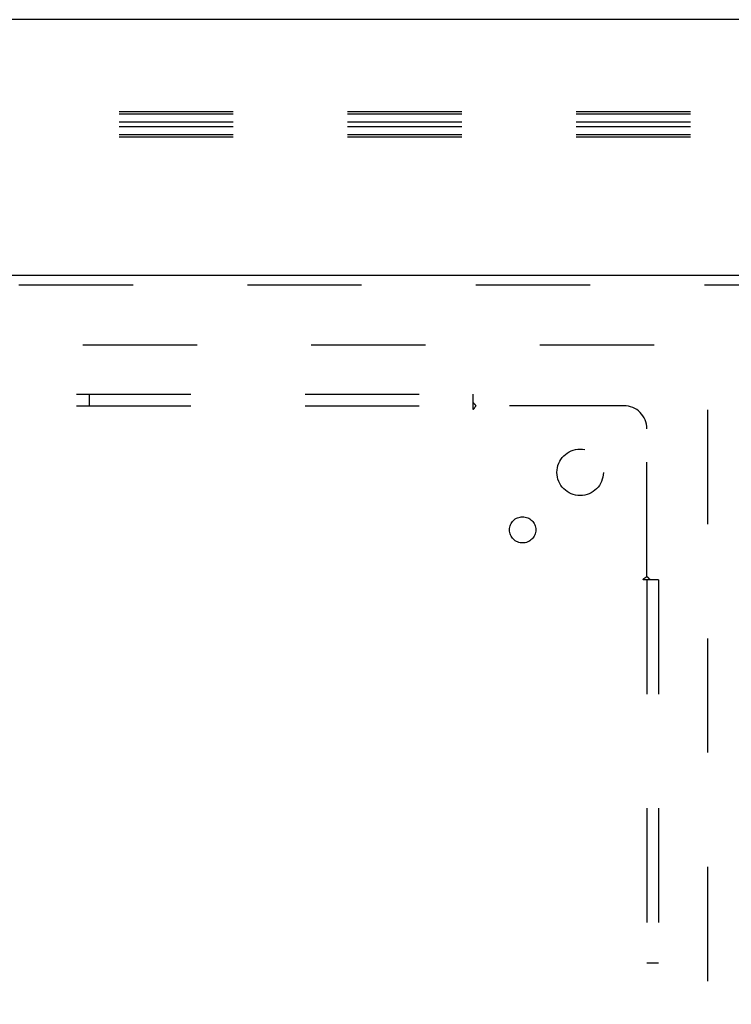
# Model space of a CAD drawing. Header units: inches. Extents: x 0 to 224, y 0 to 145.
# Tile 57 of 89: x 100 to 108, y 76 to 87. Entities that reach past the tile are written whole.
import ezdxf

# ---------------------------------------------------------------- set-up
doc = ezdxf.new("R2010")
doc.units = ezdxf.units.IN
doc.header["$LTSCALE"] = 12.302632
doc.header["$MEASUREMENT"] = 0
doc.linetypes.add('HIDDEN', pattern=[0.2, 0.1, -0.1])
doc.layers.get('0').update_dxf_attribs({"linetype": 'CONTINUOUS'})
for name, color, linetype in [('DEFAULT_2', 8, 'HIDDEN'), ('DOOR_2_ASSEMBLY', 7, 'CONTINUOUS'), ('SUBPANELS', 7, 'CONTINUOUS')]:
    doc.layers.add(name, color=color, linetype=linetype)

msp = doc.modelspace()

# ---------------------------------------------------------------- linework, layer by layer
at = {"color": 7, "linetype": 'Continuous'}
msp.add_line((144.081, 86.951), (44.706, 86.951), dxfattribs=at)
at = {"layer": 'DEFAULT_2', "color": 8, "linetype": 'HIDDEN'}
for p, q in [((112.127, 85.958), (69.127, 85.958)), ((112.127, 85.933), (69.127, 85.933)), ((112.127, 85.848), (69.127, 85.848)), ((112.127, 85.798), (69.127, 85.798)), ((112.127, 85.712), (69.127, 85.712)), ((112.127, 85.687), (69.127, 85.687)), ((78.519, 83.451), (107.519, 83.451)), ((107.394, 22.466), (107.394, 83.436))]:
    msp.add_line(p, q, dxfattribs=at)
at = {"layer": 'DOOR_2_ASSEMBLY', "color": 3, "linetype": 'Continuous'}
msp.add_line((77.831, 84.201), (108.769, 84.201), dxfattribs=at)
at = {"layer": 'DOOR_2_ASSEMBLY', "color": 8, "linetype": 'HIDDEN'}
msp.add_line((77.831, 84.097), (108.769, 84.097), dxfattribs=at)
at = {"layer": 'SUBPANELS', "color": 8, "linetype": 'HIDDEN'}
for p, q in [((48.925, 82.919), (104.863, 82.919)), ((100.738, 82.794), (100.738, 82.919)), ((104.863, 82.919), (104.863, 82.833)), ((104.863, 82.833), (104.863, 82.753)), ((48.925, 82.794), (104.863, 82.794)), ((106.488, 82.794), (104.898, 82.794)), ((106.738, 80.955), (106.738, 82.544)), ((106.776, 80.919), (106.697, 80.919)), ((106.738, 80.919), (106.738, 24.982)), ((106.756, 80.936), (106.75, 80.943)), ((106.863, 80.919), (106.776, 80.919)), ((106.863, 80.919), (106.863, 24.982)), ((106.738, 76.794), (106.863, 76.794))]:
    msp.add_line(p, q, dxfattribs=at)
for points in [[(104.863, 82.833), (104.864, 82.831), (104.866, 82.828), (104.867, 82.826), (104.869, 82.824), (104.871, 82.823), (104.872, 82.821), (104.874, 82.819), (104.875, 82.818), (104.877, 82.816), (104.878, 82.814), (104.88, 82.813)], [(104.88, 82.813), (104.886, 82.807), (104.888, 82.805), (104.89, 82.803), (104.892, 82.801), (104.893, 82.799), (104.895, 82.797), (104.897, 82.796), (104.898, 82.794)], [(104.863, 82.753), (104.864, 82.754), (104.866, 82.755), (104.868, 82.756), (104.869, 82.757), (104.871, 82.758), (104.872, 82.759), (104.874, 82.76), (104.876, 82.762), (104.877, 82.763), (104.878, 82.765), (104.88, 82.767), (104.881, 82.769), (104.882, 82.771), (104.884, 82.773), (104.885, 82.775), (104.888, 82.78)], [(104.888, 82.78), (104.889, 82.782), (104.891, 82.784), (104.892, 82.787), (104.894, 82.789), (104.895, 82.791), (104.897, 82.793), (104.898, 82.794)], [(106.697, 80.919), (106.697, 80.921), (106.698, 80.923), (106.699, 80.924), (106.7, 80.926), (106.701, 80.928), (106.702, 80.929), (106.704, 80.931), (106.705, 80.932), (106.707, 80.934), (106.708, 80.935), (106.71, 80.936), (106.712, 80.938), (106.714, 80.939), (106.716, 80.94), (106.718, 80.942)], [(106.718, 80.942), (106.723, 80.944), (106.725, 80.946), (106.728, 80.947), (106.73, 80.949), (106.732, 80.95), (106.734, 80.952), (106.736, 80.953), (106.738, 80.955)], [(106.75, 80.943), (106.748, 80.945), (106.746, 80.946), (106.744, 80.948), (106.743, 80.95), (106.741, 80.952), (106.739, 80.953), (106.738, 80.955)], [(106.776, 80.919), (106.774, 80.921), (106.772, 80.922), (106.77, 80.924), (106.768, 80.926), (106.766, 80.927), (106.764, 80.929), (106.763, 80.93), (106.761, 80.932), (106.759, 80.933), (106.758, 80.935), (106.756, 80.936)]]:
    msp.add_lwpolyline(points, dxfattribs=at)
for centre, radius in [((106.019, 82.076), 0.25), ((105.4, 81.457), 0.141)]:
    msp.add_circle(centre, radius, dxfattribs=at)
msp.add_arc((106.488, 82.544), 0.25, 0, 90, dxfattribs=at)

doc.saveas('drawing.dxf')
